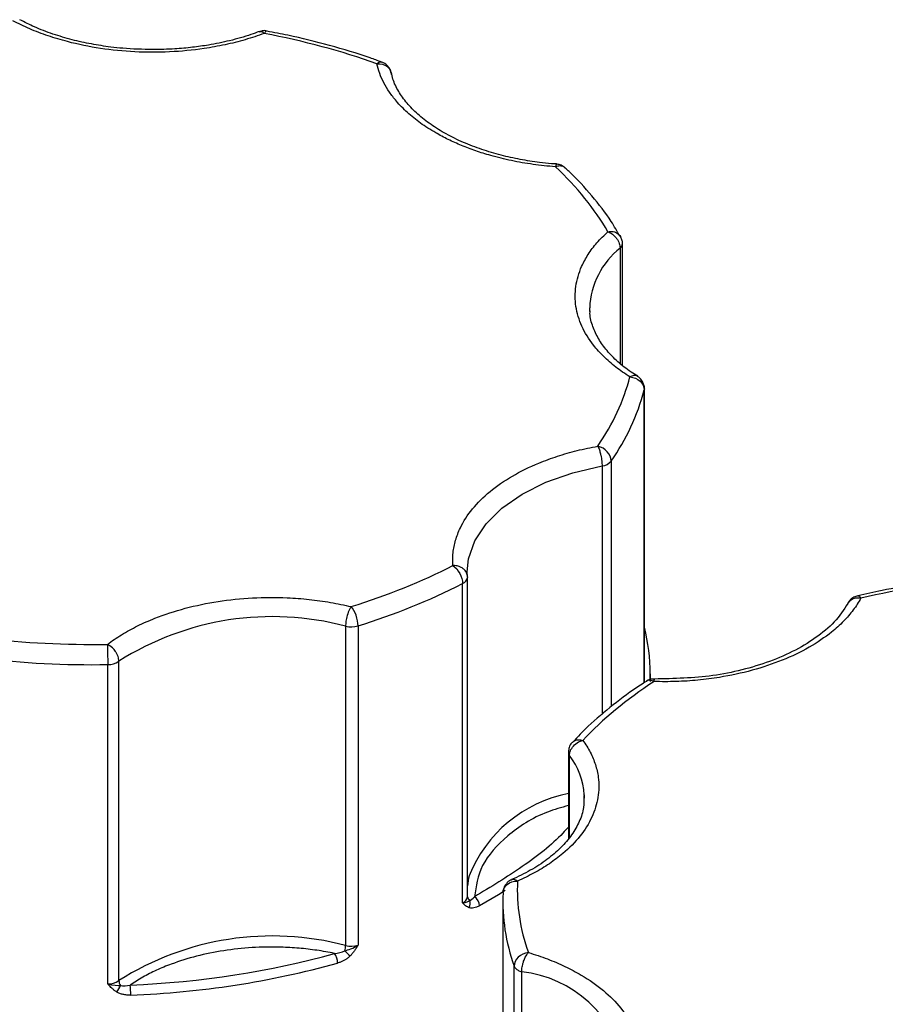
# Model space of a CAD drawing. Header units: inches. Extents: x 0.5 to 21.5, y 0.5 to 16.5.
# Tile 18 of 19: x 19.443 to 20.041, y 14.452 to 15.132. Entities that reach past the tile are written whole.
import ezdxf

# ---------------------------------------------------------------- set-up
doc = ezdxf.new("R2010")
doc.units = ezdxf.units.IN
doc.header["$LTSCALE"] = 2
doc.header["$MEASUREMENT"] = 0

msp = doc.modelspace()

# ---------------------------------------------------------------- linework, layer by layer
for p, q in [((19.85948, 14.89297), (19.85948, 14.97702)), ((19.8579, 14.9739), (19.8579, 14.89421)), ((19.83697, 14.93023), (19.83691, 14.93259)), ((19.87456, 14.67383), (19.87456, 14.87596)), ((19.87467, 14.6739), (19.87467, 14.87681)), ((19.85178, 14.82687), (19.85178, 14.65735)), ((19.84545, 14.82348), (19.84545, 14.65193)), ((19.75252, 14.74686), (19.75237, 14.75046)), ((19.75252, 14.74686), (19.75253, 14.74659)), ((19.75253, 14.52613), (19.75253, 14.74659)), ((19.74916, 14.52181), (19.74916, 14.74227)), ((19.66843, 14.71287), (19.66843, 14.49241)), ((19.67705, 14.71312), (19.67705, 14.49266)), ((19.50424, 14.46593), (19.50424, 14.68639)), ((19.51192, 14.4682), (19.51192, 14.68866)), ((19.87873, 14.67594), (19.87873, 14.67993)), ((19.82218, 14.62589), (19.82218, 14.56613)), ((19.82296, 14.56704), (19.82296, 14.62367)), ((19.83316, 14.59638), (19.83321, 14.59416)), ((19.77694, 14.52281), (19.77694, 14.17987)), ((19.78476, 14.25779), (19.78476, 14.47825)), ((19.78997, 14.25382), (19.78997, 14.47428))]:
    msp.add_line(p, q)
at = {"flags": 128}
for points in [[(19.87467, 14.8768), (19.87466, 14.87661), (19.87456, 14.87596)], [(19.75237, 14.75046), (19.75329, 14.75942), (19.7576, 14.77174), (19.76536, 14.78348), (19.77633, 14.79433), (19.79024, 14.804), (19.8067, 14.81222), (19.82527, 14.81877), (19.84545, 14.82348)], [(19.87873, 14.67993), (19.87871, 14.67786), (19.87862, 14.67464)], [(19.75361, 14.54042), (19.75329, 14.53896), (19.75253, 14.53372)], [(19.77862, 14.53044), (19.77392, 14.5275), (19.76084, 14.51987)]]:
    msp.add_lwpolyline(points, dxfattribs=at)
for centre, radius, start, end in [((19.85528, 14.9772), 0.00421, 308.50866, 357.4304), ((19.89243, 14.93037), 0.05556, 128.4223, 177.71208), ((19.72414, 14.91595), 0.15565, 325.08947, 345.1136), ((19.84436, 14.83312), 0.0097, 276.47928, 319.89559), ((19.74734, 14.74717), 0.00522, 290.46461, 353.68895), ((19.54171, 15.15171), 0.459, 287.14885, 296.87035), ((19.61781, 14.5221), 0.19737, 75.14095, 122.44513), ((19.67227, 14.72905), 0.01662, 256.62648, 286.69067), ((19.74768, 14.67976), 0.13105, 0.07681, 14.29242), ((19.49362, 15.34647), 0.66017, 263.29513, 270.9222), ((19.50447, 14.69975), 0.01336, 269.03577, 303.91815), ((19.82595, 14.62595), 0.00376, 180.94495, 217.42592), ((19.78341, 14.59333), 0.04984, 3.50152, 37.48946), ((19.84047, 14.50561), 0.09357, 101.26752, 158.16049), ((19.74734, 14.5267), 0.00522, 290.46461, 353.68895), ((19.75618, 14.52649), 0.00366, 185.61519, 232.80403), ((19.90914, 14.523), 0.13219, 177.44926, 199.78608), ((19.74874, 14.5212), 0.00574, 331.66044, 24.40935), ((19.75304, 14.51954), 0.00781, 2.47063, 56.29038), ((19.61781, 14.30163), 0.19737, 75.14095, 122.44513), ((19.65458, 14.49266), 0.01385, 343.65892, 358.936), ((19.67227, 14.50858), 0.01662, 256.62648, 286.69067), ((19.65128, 14.48016), 0.01164, 0.64277, 35.79433), ((19.72195, 14.54138), 0.07545, 224.21389, 228.09081), ((19.49765, 15.0761), 0.6183, 272.08341, 285.50266), ((19.79014, 14.48053), 0.00584, 202.97873, 242.99198), ((19.79321, 14.48543), 0.01161, 240.46589, 253.794), ((19.78068, 14.39208), 0.08273, 12.09285, 83.55268), ((19.50447, 14.47929), 0.01336, 269.03577, 303.91815), ((19.51814, 14.46843), 0.00622, 182.13507, 215.44758), ((19.44952, 14.45821), 0.07061, 359.98974, 5.64871), ((19.50157, 14.46847), 0.01206, 317.45547, 342.39919)]:
    msp.add_arc(centre, radius, start, end)
for points, knots in [([(19.53534, 15.11091), (19.5284, 15.11107), (19.51864, 15.11131), (19.50452, 15.11286), (19.49278, 15.11469), (19.47938, 15.11766), (19.4662, 15.1216), (19.45396, 15.12622), (19.44683, 15.12987), (19.4435, 15.13158)], [0, 0, 0, 0, 0.2049986, 0.2878708, 0.4244213, 0.5644909, 0.7128618, 0.8654814, 1, 1, 1, 1]), ([(19.61231, 15.1221), (19.61015, 15.12133), (19.60584, 15.11979), (19.59913, 15.11773), (19.59227, 15.11587), (19.58525, 15.11424), (19.57806, 15.11281), (19.56546, 15.11075), (19.54704, 15.10894), (19.52287, 15.109), (19.49905, 15.11136), (19.47906, 15.11548), (19.46294, 15.12031), (19.4502, 15.12512), (19.44256, 15.12895), (19.43872, 15.13087)], [0, 0, 0, 0, 0.0407122, 0.0811988, 0.1215751, 0.1619575, 0.2024623, 0.2432047, 0.371568, 0.5000423, 0.6284057, 0.75688, 0.838051, 0.9187806, 1, 1, 1, 1]), ([(19.60869, 15.12344), (19.60685, 15.12271), (19.60051, 15.1202), (19.58875, 15.11704), (19.57517, 15.11419), (19.56246, 15.11238), (19.54963, 15.11117), (19.54041, 15.111), (19.53534, 15.11091)], [0, 0, 0, 0, 0.086771, 0.300224, 0.500097, 0.644681, 0.805085, 1, 1, 1, 1]), ([(19.60877, 15.12318), (19.60924, 15.12333), (19.61027, 15.12364), (19.61159, 15.12265), (19.61231, 15.1221)], [0, 0, 0, 0, 0.456664, 1, 1, 1, 1]), ([(19.61423, 15.12374), (19.6142, 15.12375), (19.61315, 15.12412), (19.61121, 15.12407), (19.60954, 15.12342), (19.60889, 15.12317)], [0, 0, 0, 0, 0.013464, 0.61606, 1, 1, 1, 1]), ([(19.6141, 15.12358), (19.61392, 15.12363), (19.6134, 15.12377), (19.61273, 15.12275), (19.61231, 15.1221)], [0, 0, 0, 0, 0.3624258, 1, 1, 1, 1]), ([(19.69323, 15.10231), (19.69064, 15.10328), (19.67916, 15.10759), (19.65755, 15.11382), (19.63371, 15.11997), (19.61895, 15.1227), (19.61411, 15.12359)], [0, 0, 0, 0, 0.105795, 0.468305, 0.825708, 1, 1, 1, 1]), ([(19.69003, 15.10118), (19.69073, 15.10174), (19.69192, 15.1027), (19.69285, 15.10243), (19.69323, 15.10232)], [0, 0, 0, 0, 0.5855701, 1, 1, 1, 1]), ([(19.73061, 15.05348), (19.72879, 15.05456), (19.72515, 15.05673), (19.72012, 15.06017), (19.7154, 15.06376), (19.71105, 15.06749), (19.70704, 15.07136), (19.70279, 15.07603), (19.69857, 15.08154), (19.69475, 15.08794), (19.69179, 15.09448), (19.69062, 15.09895), (19.69003, 15.10118)], [0, 0, 0, 0, 0.083729, 0.166966, 0.249962, 0.332971, 0.416246, 0.500037, 0.625413, 0.749962, 0.87454, 1, 1, 1, 1]), ([(19.69869, 15.09802), (19.69792, 15.09905), (19.69679, 15.10057), (19.69482, 15.1019), (19.69379, 15.1022), (19.69334, 15.10234)], [0, 0, 0, 0, 0.545969, 0.797714, 1, 1, 1, 1]), ([(19.69975, 15.09514), (19.69974, 15.09529), (19.69962, 15.09631), (19.69911, 15.09724), (19.69869, 15.09802)], [0, 0, 0, 0, 0.1498367, 1, 1, 1, 1]), ([(19.814, 15.03198), (19.81287, 15.03203), (19.80894, 15.03217), (19.80056, 15.03322), (19.7888, 15.03498), (19.77541, 15.03798), (19.7622, 15.0419), (19.74948, 15.04679), (19.73767, 15.05257), (19.7271, 15.05911), (19.71799, 15.06629), (19.71046, 15.074), (19.70475, 15.08215), (19.70118, 15.08928), (19.70036, 15.09364), (19.70007, 15.09518)], [0, 0, 0, 0, 0.019087, 0.066386, 0.144323, 0.224269, 0.308952, 0.396061, 0.484706, 0.574306, 0.664695, 0.756138, 0.849516, 0.946762, 1, 1, 1, 1]), ([(19.81324, 15.03005), (19.81065, 15.03027), (19.80549, 15.0307), (19.79785, 15.03165), (19.79033, 15.03282), (19.78293, 15.03423), (19.77566, 15.03589), (19.76735, 15.03808), (19.75817, 15.04095), (19.74837, 15.04466), (19.7391, 15.0488), (19.73345, 15.05192), (19.73061, 15.05348)], [0, 0, 0, 0, 0.083729, 0.166966, 0.249962, 0.332971, 0.416246, 0.500037, 0.625413, 0.749962, 0.87454, 1, 1, 1, 1]), ([(19.81399, 15.03168), (19.81391, 15.03172), (19.81369, 15.03183), (19.81341, 15.03073), (19.81324, 15.03005)], [0, 0, 0, 0, 0.384806, 1, 1, 1, 1]), ([(19.81992, 15.02909), (19.81972, 15.02934), (19.81894, 15.0303), (19.81655, 15.03083), (19.81435, 15.03031), (19.81324, 15.03005)], [0, 0, 0, 0, 0.150025, 0.575012, 1, 1, 1, 1]), ([(19.82, 15.02907), (19.81981, 15.02932), (19.81924, 15.03003), (19.81755, 15.03095), (19.81572, 15.03177), (19.81435, 15.03175), (19.81397, 15.03174)], [0, 0, 0, 0, 0.138556, 0.3988, 0.835264, 1, 1, 1, 1]), ([(19.85782, 14.98195), (19.85588, 14.98541), (19.85049, 14.99502), (19.83862, 15.00996), (19.82784, 15.02224), (19.82085, 15.02833), (19.81994, 15.02912)], [0, 0, 0, 0, 0.207432, 0.576064, 0.944809, 1, 1, 1, 1]), ([(19.86467, 14.88498), (19.86298, 14.88607), (19.85959, 14.88825), (19.85492, 14.89171), (19.85056, 14.89529), (19.84655, 14.899), (19.84287, 14.90284), (19.83716, 14.90964), (19.83088, 14.9198), (19.82679, 14.93355), (19.82668, 14.9475), (19.83022, 14.95958), (19.83566, 14.96958), (19.84166, 14.97766), (19.84687, 14.98267), (19.84948, 14.98519)], [0, 0, 0, 0, 0.040712, 0.081199, 0.121575, 0.161957, 0.202462, 0.243205, 0.371568, 0.500042, 0.628406, 0.75688, 0.838051, 0.918781, 1, 1, 1, 1]), ([(19.84948, 14.98519), (19.85072, 14.9853), (19.85319, 14.98553), (19.85637, 14.98432), (19.85755, 14.98274), (19.85812, 14.98198)], [0, 0, 0, 0, 0.340707, 0.681414, 1, 1, 1, 1]), ([(19.84948, 14.98519), (19.85004, 14.98495), (19.85109, 14.9845), (19.85252, 14.98354), (19.85371, 14.98254), (19.85467, 14.98156), (19.85604, 14.97987), (19.85754, 14.97721), (19.85778, 14.97499), (19.8579, 14.9739)], [0, 0, 0, 0, 0.1260255, 0.23919, 0.3394345, 0.4267866, 0.5013303, 0.7576828, 1, 1, 1, 1]), ([(19.85946, 14.97699), (19.85947, 14.97703), (19.85962, 14.9779), (19.85921, 14.97969), (19.85851, 14.98123), (19.85814, 14.98202)], [0, 0, 0, 0, 0.025984, 0.501379, 1, 1, 1, 1]), ([(19.87015, 14.88537), (19.86855, 14.88633), (19.86333, 14.88946), (19.85608, 14.89542), (19.84851, 14.9031), (19.8427, 14.91126), (19.83884, 14.91988), (19.83694, 14.92635), (19.83714, 14.92999), (19.83717, 14.9306)], [0, 0, 0, 0, 0.074534, 0.242459, 0.412341, 0.585818, 0.766481, 0.960907, 1, 1, 1, 1]), ([(19.86996, 14.88525), (19.86993, 14.88529), (19.86937, 14.88593), (19.8675, 14.88607), (19.86561, 14.88534), (19.86467, 14.88498)], [0, 0, 0, 0, 0.026439, 0.51322, 1, 1, 1, 1]), ([(19.87333, 14.88181), (19.87258, 14.88288), (19.87164, 14.88424), (19.87025, 14.88508), (19.86996, 14.88526)], [0, 0, 0, 0, 0.790701, 1, 1, 1, 1]), ([(19.87465, 14.87678), (19.87466, 14.87683), (19.8748, 14.87769), (19.8744, 14.87948), (19.87369, 14.88102), (19.87333, 14.88181)], [0, 0, 0, 0, 0.024386, 0.500561, 1, 1, 1, 1]), ([(19.74253, 14.75476), (19.74245, 14.75623), (19.74229, 14.75915), (19.74256, 14.76354), (19.7432, 14.76789), (19.74426, 14.77222), (19.74572, 14.77653), (19.74891, 14.78386), (19.75542, 14.79397), (19.76759, 14.80602), (19.78305, 14.81675), (19.79921, 14.82469), (19.81452, 14.83033), (19.82811, 14.8343), (19.83768, 14.8362), (19.84248, 14.83716)], [0, 0, 0, 0, 0.040712, 0.081199, 0.121575, 0.161957, 0.202462, 0.243205, 0.371568, 0.500042, 0.628406, 0.75688, 0.838051, 0.918781, 1, 1, 1, 1]), ([(19.84248, 14.83716), (19.84268, 14.83676), (19.84306, 14.83601), (19.84358, 14.83464), (19.844, 14.8333), (19.84432, 14.83204), (19.84479, 14.82996), (19.84533, 14.82689), (19.84541, 14.82459), (19.84545, 14.82348)], [0, 0, 0, 0, 0.127074, 0.240811, 0.340983, 0.427706, 0.501333, 0.759176, 1, 1, 1, 1]), ([(19.75252, 14.74686), (19.75249, 14.74736), (19.75242, 14.74836), (19.75189, 14.74984), (19.75098, 14.75128), (19.74971, 14.75255), (19.7481, 14.75359), (19.74642, 14.75427), (19.74452, 14.75471), (19.74327, 14.75474), (19.74253, 14.75476)], [0, 0, 0, 0, 0.116441, 0.234491, 0.360904, 0.500015, 0.620352, 0.760008, 0.859428, 1, 1, 1, 1]), ([(20.1061, 14.74684), (20.10009, 14.74631), (20.08593, 14.74506), (20.06341, 14.74193), (20.04127, 14.7382), (20.02752, 14.73504), (20.02197, 14.73377)], [0, 0, 0, 0, 0.208943, 0.492283, 0.794975, 1, 1, 1, 1]), ([(19.50397, 14.70033), (19.50554, 14.70148), (19.50868, 14.70378), (19.51376, 14.70704), (19.51911, 14.71014), (19.52474, 14.71307), (19.53065, 14.71582), (19.54126, 14.72025), (19.5575, 14.72559), (19.58025, 14.7303), (19.60404, 14.73278), (19.62526, 14.73287), (19.64327, 14.73151), (19.65809, 14.7295), (19.66755, 14.72741), (19.67229, 14.72636)], [0, 0, 0, 0, 0.040712, 0.081199, 0.121575, 0.161957, 0.202462, 0.243205, 0.371568, 0.500042, 0.628406, 0.75688, 0.838051, 0.918781, 1, 1, 1, 1]), ([(20.02411, 14.73231), (20.02331, 14.73091), (20.02173, 14.72813), (20.01888, 14.72406), (20.0157, 14.7201), (20.01214, 14.71624), (20.00821, 14.71248), (20.00087, 14.70622), (19.98877, 14.698), (19.97018, 14.68908), (19.9493, 14.68205), (19.92941, 14.67778), (19.91169, 14.6755), (19.89657, 14.67446), (19.88644, 14.67456), (19.88137, 14.67461)], [0, 0, 0, 0, 0.040712, 0.081199, 0.121575, 0.161957, 0.202462, 0.243205, 0.371568, 0.500042, 0.628406, 0.75688, 0.838051, 0.918781, 1, 1, 1, 1]), ([(20.01611, 14.73004), (20.01338, 14.72573), (20.00799, 14.71722), (19.99504, 14.70588), (19.97947, 14.69617), (19.96162, 14.68832), (19.94231, 14.68246), (19.91593, 14.6771), (19.89523, 14.67668), (19.88167, 14.67641)], [0, 0, 0, 0, 0.137754, 0.271976, 0.402628, 0.529665, 0.653037, 0.772693, 1, 1, 1, 1]), ([(20.0219, 14.73378), (20.02101, 14.73354), (20.01892, 14.73298), (20.01657, 14.73109), (20.01571, 14.72936), (20.01541, 14.72876)], [0, 0, 0, 0, 0.322244, 0.762433, 1, 1, 1, 1]), ([(20.01624, 14.7299), (20.01658, 14.73033), (20.01756, 14.73158), (20.02039, 14.73259), (20.02287, 14.7324), (20.02411, 14.73231)], [0, 0, 0, 0, 0.212818, 0.606409, 1, 1, 1, 1]), ([(20.02197, 14.73372), (20.02221, 14.73378), (20.02283, 14.73395), (20.02362, 14.73294), (20.02411, 14.73231)], [0, 0, 0, 0, 0.378564, 1, 1, 1, 1]), ([(19.67229, 14.72636), (19.67206, 14.72603), (19.67168, 14.72546), (19.6707, 14.7236), (19.66953, 14.72052), (19.66876, 14.71689), (19.66845, 14.71444), (19.66844, 14.71338), (19.66843, 14.71287)], [0, 0, 0, 0, 0.111803, 0.190688, 0.499452, 0.759073, 0.885608, 1, 1, 1, 1]), ([(19.67705, 14.71312), (19.67705, 14.71529), (19.67655, 14.7179), (19.67476, 14.72287), (19.67355, 14.72502), (19.67229, 14.72636)], [0, 0, 0, 0, 0.5, 0.5, 1, 1, 1, 1]), ([(20.01528, 14.72883), (20.01528, 14.72884), (20.0154, 14.7293), (20.01582, 14.7296), (20.01624, 14.7299)], [0, 0, 0, 0, 0.015653, 1, 1, 1, 1]), ([(19.51192, 14.68866), (19.5119, 14.68919), (19.51184, 14.69025), (19.51139, 14.69197), (19.51066, 14.69375), (19.50943, 14.69583), (19.50726, 14.69843), (19.50518, 14.69963), (19.50397, 14.70033)], [0, 0, 0, 0, 0.12018, 0.243699, 0.370706, 0.501329, 0.711213, 1, 1, 1, 1]), ([(19.88164, 14.6763), (19.88107, 14.67634), (19.87932, 14.67644), (19.87725, 14.67584), (19.87617, 14.67489), (19.87598, 14.67473)], [0, 0, 0, 0, 0.283172, 0.874431, 1, 1, 1, 1]), ([(19.88137, 14.67461), (19.88143, 14.67527), (19.88154, 14.67648), (19.88163, 14.67634), (19.88167, 14.67628)], [0, 0, 0, 0, 0.548727, 1, 1, 1, 1]), ([(19.87605, 14.67475), (19.8747, 14.67393), (19.86643, 14.66885), (19.85291, 14.65855), (19.83708, 14.64537), (19.82863, 14.6364), (19.8251, 14.63266)], [0, 0, 0, 0, 0.066252, 0.408864, 0.753235, 1, 1, 1, 1]), ([(19.88137, 14.67461), (19.88041, 14.67496), (19.87849, 14.67567), (19.87658, 14.67551), (19.87602, 14.67486), (19.87599, 14.67482)], [0, 0, 0, 0, 0.486543, 0.973086, 1, 1, 1, 1]), ([(19.83218, 14.63406), (19.83313, 14.63269), (19.83501, 14.62998), (19.83736, 14.6258), (19.83934, 14.62158), (19.84091, 14.6173), (19.84209, 14.61297), (19.84343, 14.60545), (19.84331, 14.59466), (19.839, 14.58094), (19.83084, 14.5678), (19.82035, 14.55715), (19.80932, 14.54883), (19.79889, 14.54242), (19.79103, 14.53874), (19.78708, 14.53689)], [0, 0, 0, 0, 0.040712, 0.081199, 0.121575, 0.161957, 0.202462, 0.243205, 0.371568, 0.500042, 0.628406, 0.75688, 0.838051, 0.918781, 1, 1, 1, 1]), ([(19.82498, 14.63268), (19.82481, 14.63255), (19.82371, 14.63168), (19.82255, 14.62926), (19.82232, 14.62699), (19.8222, 14.62589)], [0, 0, 0, 0, 0.085775, 0.558375, 1, 1, 1, 1]), ([(19.82296, 14.62367), (19.82299, 14.62416), (19.82305, 14.62519), (19.82373, 14.62743), (19.82556, 14.63036), (19.82829, 14.63249), (19.83062, 14.63361), (19.8316, 14.63389), (19.83218, 14.63406)], [0, 0, 0, 0, 0.114329, 0.240841, 0.50037, 0.795124, 0.879745, 1, 1, 1, 1]), ([(19.82504, 14.63261), (19.82532, 14.63297), (19.8262, 14.63406), (19.82877, 14.63474), (19.83104, 14.63428), (19.83218, 14.63406)], [0, 0, 0, 0, 0.195552, 0.597776, 1, 1, 1, 1]), ([(19.83295, 14.59603), (19.833, 14.59328), (19.83311, 14.58728), (19.83015, 14.57816), (19.82488, 14.5688), (19.81736, 14.55995), (19.80774, 14.55172), (19.79639, 14.54421), (19.78745, 14.53998), (19.78304, 14.53789)], [0, 0, 0, 0, 0.133133, 0.28988, 0.437868, 0.581379, 0.722904, 0.863262, 1, 1, 1, 1]), ([(19.82218, 14.58908), (19.8173, 14.58769), (19.80055, 14.58288), (19.77909, 14.56859), (19.76073, 14.54832), (19.75847, 14.53334), (19.75737, 14.52603)], [0, 0, 0, 0, 0.12212, 0.419306, 0.716492, 1, 1, 1, 1]), ([(19.82218, 14.5742), (19.82094, 14.5728), (19.81224, 14.56302), (19.79107, 14.54648), (19.7686, 14.53285), (19.75737, 14.52603)], [0, 0, 0, 0, 0.0771083, 0.5388181, 1, 1, 1, 1]), ([(19.7831, 14.53777), (19.78282, 14.53769), (19.78134, 14.53724), (19.7793, 14.53524), (19.77749, 14.53235), (19.77729, 14.53026), (19.7772, 14.52936)], [0, 0, 0, 0, 0.080654, 0.425917, 0.753535, 1, 1, 1, 1]), ([(19.78708, 14.53689), (19.78628, 14.5374), (19.78479, 14.53833), (19.78363, 14.53796), (19.7831, 14.53779)], [0, 0, 0, 0, 0.541296, 1, 1, 1, 1]), ([(19.75379, 14.51847), (19.75337, 14.51864), (19.75248, 14.51899), (19.75136, 14.51977), (19.75025, 14.52073), (19.74956, 14.52142), (19.74916, 14.52181)], [0, 0, 0, 0, 0.236129, 0.498993, 0.712542, 1, 1, 1, 1]), ([(19.76084, 14.51987), (19.76017, 14.51953), (19.75887, 14.51886), (19.757, 14.51831), (19.75528, 14.51813), (19.75428, 14.51836), (19.75379, 14.51847)], [0, 0, 0, 0, 0.2707474, 0.5232404, 0.7638719, 1, 1, 1, 1]), ([(19.67705, 14.49266), (19.67657, 14.4919), (19.67576, 14.49061), (19.67446, 14.48868), (19.67313, 14.48692), (19.67206, 14.48578), (19.67155, 14.48523)], [0, 0, 0, 0, 0.291242, 0.500217, 0.762096, 1, 1, 1, 1]), ([(19.66071, 14.48696), (19.65872, 14.48736), (19.65473, 14.48816), (19.64864, 14.48913), (19.64249, 14.48994), (19.63628, 14.49057), (19.63001, 14.49102), (19.6192, 14.49149), (19.60378, 14.49125), (19.58419, 14.48914), (19.56538, 14.48531), (19.54997, 14.48049), (19.53775, 14.47542), (19.5282, 14.47061), (19.52259, 14.46698), (19.51978, 14.46516)], [0, 0, 0, 0, 0.040848, 0.081503, 0.122064, 0.162633, 0.203311, 0.244196, 0.372048, 0.500037, 0.627888, 0.755877, 0.837356, 0.918461, 1, 1, 1, 1]), ([(19.79456, 14.48758), (19.79196, 14.48727), (19.78947, 14.48611), (19.78579, 14.48262), (19.78476, 14.48042), (19.78476, 14.47825)], [0, 0, 0, 0, 0.5, 0.5, 1, 1, 1, 1]), ([(19.78997, 14.47428), (19.78998, 14.47477), (19.79, 14.47583), (19.79025, 14.47756), (19.79068, 14.47952), (19.79135, 14.48182), (19.79267, 14.48492), (19.79384, 14.48657), (19.79456, 14.48758)], [0, 0, 0, 0, 0.11095, 0.240698, 0.354877, 0.501414, 0.697173, 1, 1, 1, 1]), ([(19.79456, 14.48758), (19.7968, 14.48688), (19.80127, 14.4855), (19.80771, 14.48318), (19.81393, 14.48067), (19.81989, 14.47798), (19.82562, 14.4751), (19.83502, 14.46983), (19.84694, 14.46153), (19.85893, 14.44941), (19.8673, 14.43632), (19.87113, 14.42427), (19.87194, 14.4138), (19.87109, 14.40502), (19.86917, 14.39928), (19.8682, 14.39641)], [0, 0, 0, 0, 0.040712, 0.081199, 0.121575, 0.161957, 0.202462, 0.243205, 0.371568, 0.500042, 0.628406, 0.75688, 0.838051, 0.918781, 1, 1, 1, 1]), ([(19.67155, 14.48523), (19.67108, 14.48479), (19.67013, 14.48389), (19.66852, 14.48274), (19.66678, 14.48174), (19.66489, 14.4809), (19.66358, 14.4805), (19.66291, 14.48029)], [0, 0, 0, 0, 0.188808, 0.379511, 0.575987, 0.781785, 1, 1, 1, 1]), ([(19.51046, 14.46031), (19.50989, 14.46069), (19.50869, 14.46148), (19.50719, 14.46281), (19.5057, 14.46432), (19.50478, 14.46534), (19.50424, 14.46593)], [0, 0, 0, 0, 0.236129, 0.498993, 0.712542, 1, 1, 1, 1]), ([(19.52013, 14.4582), (19.5192, 14.45819), (19.5174, 14.45817), (19.51483, 14.45856), (19.51248, 14.45923), (19.51113, 14.45995), (19.51046, 14.46031)], [0, 0, 0, 0, 0.270747, 0.52324, 0.763872, 1, 1, 1, 1])]:
    msp.add_open_spline(points, degree=3, knots=knots)
for points in [[(19.69003, 15.10118), (19.66559, 15.10985), (19.63952, 15.11687), (19.61231, 15.1221)], [(19.69003, 15.10118), (19.6955, 15.10159), (19.69995, 15.09826), (19.69995, 15.09375)], [(19.84948, 14.98519), (19.84042, 15.00089), (19.82826, 15.01595), (19.81324, 15.03005)], [(19.84248, 14.83716), (19.85302, 14.85256), (19.86046, 14.8686), (19.86467, 14.88498)], [(19.86467, 14.88498), (19.87013, 14.88451), (19.87456, 14.88047), (19.87456, 14.87596)], [(19.85178, 14.82687), (19.85178, 14.83138), (19.84761, 14.83599), (19.84248, 14.83716)], [(19.67229, 14.72636), (19.6975, 14.73425), (19.72107, 14.74377), (19.74253, 14.75476)], [(19.74253, 14.75476), (19.74619, 14.75237), (19.74916, 14.74678), (19.74916, 14.74227)], [(20.10694, 14.74512), (20.07857, 14.74269), (20.05078, 14.73839), (20.02411, 14.73231)], [(19.41855, 14.70464), (19.44664, 14.70132), (19.4753, 14.69988), (19.50397, 14.70033)], [(19.50397, 14.70033), (19.50412, 14.69714), (19.50424, 14.6909), (19.50424, 14.68639)], [(19.88137, 14.67461), (19.86234, 14.66222), (19.84584, 14.64862), (19.83218, 14.63406)], [(19.77709, 14.52888), (19.77709, 14.53339), (19.78157, 14.53698), (19.78708, 14.53689)], [(19.78708, 14.53689), (19.7863, 14.52034), (19.78881, 14.5038), (19.79456, 14.48758)], [(19.74916, 14.52181), (19.75197, 14.52217), (19.75315, 14.52302), (19.75396, 14.52357)], [(19.75396, 14.52357), (19.75491, 14.52371), (19.75615, 14.52468), (19.75737, 14.52603)], [(19.66787, 14.48877), (19.67027, 14.48952), (19.67376, 14.49056), (19.67705, 14.49266)], [(19.51978, 14.46516), (19.56876, 14.46711), (19.61662, 14.47451), (19.66071, 14.48696)], [(19.66071, 14.48696), (19.66334, 14.48716), (19.66593, 14.48774), (19.66787, 14.48877)], [(19.50424, 14.46593), (19.50799, 14.46491), (19.51099, 14.46488), (19.51307, 14.46482)], [(19.51307, 14.46482), (19.51491, 14.46438), (19.51734, 14.46458), (19.51978, 14.46516)]]:
    msp.add_open_spline(points, degree=3)

doc.saveas('drawing.dxf')
